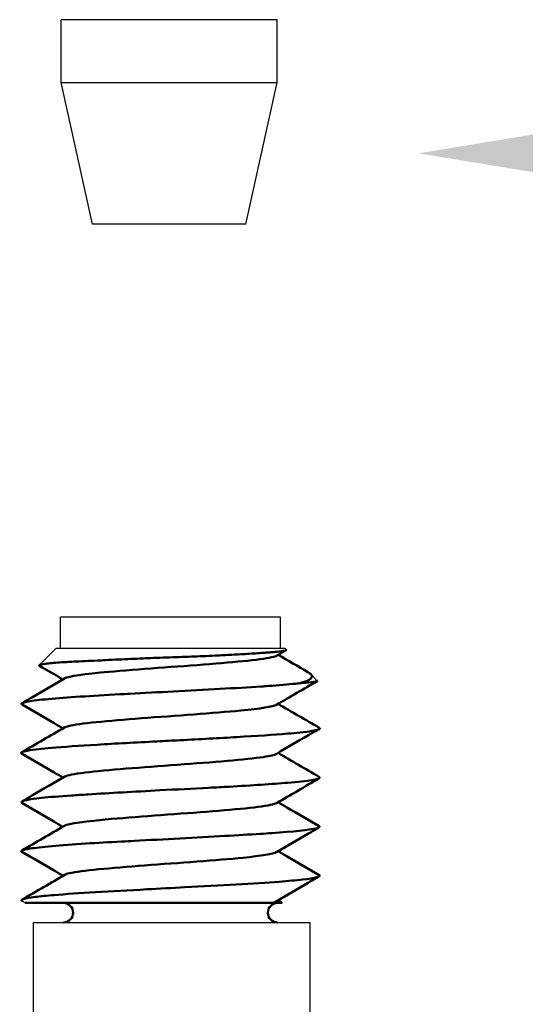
# Model space of a CAD drawing. Header units: inches. Extents: x 0.2 to 10.9, y 0.3 to 8.6.
# Tile 20 of 22: x 8.324 to 8.807, y 5.223 to 6.163. Entities that reach past the tile are written whole.
import ezdxf
from ezdxf import colors
from ezdxf.entities.mleader import LeaderData, LeaderLine
from ezdxf.math import Vec2, Vec3

# ---------------------------------------------------------------- set-up
doc = ezdxf.new("R2010")
doc.units = ezdxf.units.IN
doc.header["$MEASUREMENT"] = 0
doc.layers.add('Dimensions', color=250, linetype='Continuous')
doc.layers.add('Geometry', color=255, linetype='Continuous', lineweight=25)
doc.layers.add('Visible (ANSI)', color=7, linetype='Continuous', lineweight=50)
doc.styles.get("Standard").update_dxf_attribs({"font": 'tahoma.ttf'})

msp = doc.modelspace()

# ---------------------------------------------------------------- linework, layer by layer
at = {"layer": 'Geometry'}
for p, q in [((8.56998, 6.16269), (8.36373, 6.16269)), ((8.36373, 6.10269), (8.36373, 6.16269)), ((8.56998, 6.10269), (8.56998, 6.16269)), ((8.36373, 6.10269), (8.56998, 6.10269)), ((8.39373, 5.96769), (8.36373, 6.10269)), ((8.53998, 5.96769), (8.56998, 6.10269)), ((8.53998, 5.96769), (8.39373, 5.96769)), ((8.5732, 5.59269), (8.3632, 5.59269)), ((8.3632, 5.56269), (8.3632, 5.59269)), ((8.5732, 5.56269), (8.5732, 5.59269)), ((8.35875, 5.56269), (8.34295, 5.54688)), ((8.57764, 5.56269), (8.35875, 5.56269)), ((8.57764, 5.56269), (8.5786, 5.56173)), ((8.60207, 5.53826), (8.60838, 5.53195)), ((8.32932, 5.32011), (8.32662, 5.32168)), ((8.566, 5.32011), (8.56599, 5.32011)), ((8.33747, 5.30136), (8.60147, 5.30136)), ((8.33747, 5.19871), (8.33747, 5.30136)), ((8.60147, 5.19871), (8.60147, 5.30136))]:
    msp.add_line(p, q, dxfattribs=at)
at = {"layer": 'Visible (ANSI)'}
for centre, start, end in [((8.36592, 5.31074), 270, 90), ((8.57048, 5.31074), 90, 270)]:
    msp.add_arc(centre, 0.00937, start, end, dxfattribs=at)
for points, knots in [([(8.5786, 5.56173), (8.5786, 5.56172), (8.57861, 5.56172), (8.57862, 5.56171), (8.57885, 5.56146), (8.5787, 5.5612), (8.57816, 5.56096), (8.57794, 5.56086), (8.57765, 5.56077), (8.57731, 5.56068), (8.57581, 5.56029), (8.57313, 5.55995), (8.56938, 5.55961), (8.56789, 5.55947), (8.56623, 5.55934), (8.56441, 5.55919), (8.56259, 5.55905), (8.56061, 5.55891), (8.55848, 5.55876), (8.55404, 5.55845), (8.54897, 5.55811), (8.54336, 5.55776), (8.54079, 5.5576), (8.5381, 5.55744), (8.53531, 5.55727), (8.53253, 5.55711), (8.52965, 5.55694), (8.5267, 5.55678), (8.5216, 5.5565), (8.51627, 5.55623), (8.51073, 5.55598), (8.50683, 5.5558), (8.50283, 5.55564), (8.49875, 5.55548), (8.49527, 5.55534), (8.49174, 5.55521), (8.48817, 5.55508), (8.48037, 5.5548), (8.47239, 5.55452), (8.46439, 5.55422), (8.46014, 5.55406), (8.45589, 5.5539), (8.45164, 5.55373), (8.44843, 5.5536), (8.44522, 5.55346), (8.44205, 5.55333), (8.43407, 5.55299), (8.42627, 5.55263), (8.41879, 5.55228), (8.41445, 5.55207), (8.41021, 5.55186), (8.40611, 5.55167), (8.40348, 5.55154), (8.40092, 5.55142), (8.39842, 5.5513), (8.39012, 5.55091), (8.38254, 5.55058), (8.37579, 5.55024), (8.37337, 5.55012), (8.37105, 5.55), (8.36885, 5.54987), (8.36255, 5.54952), (8.35729, 5.54913), (8.35317, 5.54872), (8.35127, 5.54852), (8.34961, 5.54833), (8.34821, 5.54812), (8.34705, 5.54795), (8.34607, 5.54778), (8.34528, 5.54762), (8.34363, 5.54726), (8.34277, 5.54692), (8.34275, 5.54661), (8.34275, 5.54651), (8.34283, 5.54641), (8.34299, 5.54632)], [-1.4639078, -1.4639078, -1.4639078, -1.4639078, -1.4632051, -1.4632051, -1.4632051, -1.4357591, -1.4357591, -1.4357591, -1.4247463, -1.4247463, -1.4247463, -1.3771105, -1.3771105, -1.3771105, -1.3582026, -1.3582026, -1.3582026, -1.3392515, -1.3392515, -1.3392515, -1.2996633, -1.2996633, -1.2996633, -1.281484, -1.281484, -1.281484, -1.2633734, -1.2633734, -1.2633734, -1.2321388, -1.2321388, -1.2321388, -1.2101793, -1.2101793, -1.2101793, -1.1914985, -1.1914985, -1.1914985, -1.1506289, -1.1506289, -1.1506289, -1.1289338, -1.1289338, -1.1289338, -1.1124975, -1.1124975, -1.1124975, -1.0711548, -1.0711548, -1.0711548, -1.0471796, -1.0471796, -1.0471796, -1.0318657, -1.0318657, -1.0318657, -0.980947, -0.980947, -0.980947, -0.962632, -0.962632, -0.962632, -0.9101032, -0.9101032, -0.9101032, -0.8858364, -0.8858364, -0.8858364, -0.8656883, -0.8656883, -0.8656883, -0.8237776, -0.8237776, -0.8237776, -0.8102636, -0.8102636, -0.8102636, -0.8102636]), ([(8.56934, 5.55585), (8.56903, 5.55566), (8.5631, 5.55302), (8.5122, 5.54791), (8.40495, 5.54092), (8.37078, 5.53639), (8.36702, 5.53433)], [-37.567009, -37.567009, -37.567009, -37.567009, -37.493678, -36.503214, -35.51275, -34.683138, -34.683138, -34.683138, -34.683138]), ([(8.32645, 5.51061), (8.32981, 5.51256), (8.33317, 5.51451), (8.34669, 5.52237), (8.35685, 5.52827), (8.367, 5.53419)], [0, 0, 0, 0, 0.019737, 0.019737, 0.07942762, 0.07942762, 0.07942762, 0.07942762]), ([(8.59267, 5.52989), (8.59733, 5.5313), (8.6006, 5.53261), (8.60351, 5.53524), (8.6036, 5.53653), (8.60172, 5.53868), (8.60071, 5.53946), (8.59935, 5.54026)], [0.0003841, 0.0003841, 0.0003841, 0.0003841, 0.0631047, 0.0631047, 0.1166052, 0.1166052, 0.1451363, 0.1451363, 0.1451363, 0.1451363]), ([(8.32629, 5.50933), (8.32517, 5.51011), (8.32629, 5.51088), (8.32952, 5.51164), (8.33034, 5.51184), (8.33129, 5.51203), (8.33239, 5.51223), (8.3367, 5.513), (8.34316, 5.51378), (8.35172, 5.51455), (8.36833, 5.51607), (8.39286, 5.51758), (8.41968, 5.51908), (8.42292, 5.51926), (8.4262, 5.51944), (8.42951, 5.51962), (8.44287, 5.52035), (8.45686, 5.52109), (8.47085, 5.52182), (8.50095, 5.52341), (8.53101, 5.52499), (8.5549, 5.52655), (8.5572, 5.52671), (8.55944, 5.52686), (8.56164, 5.52701), (8.5716, 5.52769), (8.58035, 5.52847), (8.5875, 5.52921), (8.58939, 5.5294), (8.59117, 5.52959), (8.59284, 5.52978)], [34.473035, 34.473035, 34.473035, 34.473035, 34.783734, 34.783734, 34.783734, 34.862686, 34.862686, 34.862686, 35.174501, 35.174501, 35.174501, 35.779967, 35.779967, 35.779967, 35.853151, 35.853151, 35.853151, 36.148024, 36.148024, 36.148024, 36.782555, 36.782555, 36.782555, 36.843615, 36.843615, 36.843615, 37.121235, 37.121235, 37.121235, 37.194608, 37.194608, 37.194608, 37.194608]), ([(8.60838, 5.53195), (8.60844, 5.53189), (8.60845, 5.53182), (8.60842, 5.53176), (8.60836, 5.53165), (8.60813, 5.53154), (8.60775, 5.53143), (8.60662, 5.5311), (8.60411, 5.53076), (8.60033, 5.53038), (8.59823, 5.53016), (8.59574, 5.52994), (8.59287, 5.52971)], [-0.1210681, -0.1210681, -0.1210681, -0.1210681, -0.1102314, -0.1102314, -0.1102314, -0.090521, -0.090521, -0.090521, -0.0323753, -0.0323753, -0.0323753, -0.0001529, -0.0001529, -0.0001529, -0.0001529]), ([(8.36548, 5.4866), (8.36268, 5.48824), (8.35987, 5.48987), (8.34687, 5.49744), (8.33666, 5.50336), (8.32645, 5.50929)], [0.00335888, 0.00335888, 0.00335888, 0.00335888, 0.01984652, 0.01984652, 0.07980464, 0.07980464, 0.07980464, 0.07980464]), ([(8.56939, 5.50908), (8.56623, 5.50725), (8.53754, 5.50295), (8.43555, 5.49619), (8.37588, 5.49081), (8.36772, 5.48789), (8.36702, 5.48743)], [-31.298486, -31.298486, -31.298486, -31.298486, -30.560429, -29.569965, -28.579501, -28.397029, -28.397029, -28.397029, -28.397029]), ([(8.3264, 5.46235), (8.32545, 5.46282), (8.32532, 5.46329), (8.32607, 5.46375), (8.32771, 5.46477), (8.33355, 5.46578), (8.34245, 5.46673), (8.34598, 5.46711), (8.35003, 5.4675), (8.35453, 5.4679), (8.36618, 5.46891), (8.3811, 5.46996), (8.39822, 5.47101), (8.41568, 5.47207), (8.43539, 5.47313), (8.4552, 5.47413), (8.46262, 5.47451), (8.47007, 5.4749), (8.47748, 5.47528), (8.49611, 5.47626), (8.51477, 5.47726), (8.53164, 5.47826), (8.55041, 5.47937), (8.56691, 5.48048), (8.57982, 5.48154), (8.58435, 5.48191), (8.58844, 5.48229), (8.59207, 5.48267), (8.60096, 5.48361), (8.60713, 5.48455), (8.60958, 5.4855), (8.61099, 5.48604), (8.6112, 5.48659), (8.61029, 5.48713)], [28.174326, 28.174326, 28.174326, 28.174326, 28.358772, 28.358772, 28.358772, 28.760556, 28.760556, 28.760556, 28.919902, 28.919902, 28.919902, 29.332423, 29.332423, 29.332423, 29.752828, 29.752828, 29.752828, 29.910366, 29.910366, 29.910366, 30.306075, 30.306075, 30.306075, 30.746243, 30.746243, 30.746243, 30.90083, 30.90083, 30.90083, 31.280029, 31.280029, 31.280029, 31.497301, 31.497301, 31.497301, 31.497301]), ([(8.60892, 5.48527), (8.60589, 5.48351), (8.60286, 5.48175), (8.58958, 5.47404), (8.57934, 5.46808), (8.5691, 5.46211)], [0.00202948, 0.00202948, 0.00202948, 0.00202948, 0.01983623, 0.01983623, 0.08004186, 0.08004186, 0.08004186, 0.08004186]), ([(8.36555, 5.4396), (8.3627, 5.44127), (8.35984, 5.44293), (8.34682, 5.4505), (8.33665, 5.45641), (8.32648, 5.46231)], [0.00325359, 0.00325359, 0.00325359, 0.00325359, 0.02003351, 0.02003351, 0.07977228, 0.07977228, 0.07977228, 0.07977228]), ([(8.5691, 5.46211), (8.56746, 5.46115), (8.55304, 5.45773), (8.47603, 5.45185), (8.38881, 5.44564), (8.3696, 5.4419), (8.36731, 5.44061)], [-25.002172, -25.002172, -25.002172, -25.002172, -24.617645, -23.62718, -22.636716, -22.121116, -22.121116, -22.121116, -22.121116]), ([(8.32637, 5.41558), (8.32606, 5.41578), (8.32591, 5.41598), (8.3259, 5.41618), (8.32584, 5.41748), (8.33227, 5.41888), (8.34496, 5.42022), (8.35258, 5.42103), (8.36243, 5.42181), (8.37369, 5.42254), (8.37872, 5.42286), (8.38406, 5.42321), (8.38965, 5.42356), (8.40986, 5.42483), (8.4338, 5.42618), (8.45816, 5.42748), (8.47377, 5.42831), (8.48954, 5.42913), (8.5046, 5.42989), (8.51135, 5.43023), (8.51795, 5.43059), (8.52435, 5.43095), (8.54587, 5.43217), (8.56555, 5.43348), (8.58015, 5.43474), (8.59019, 5.4356), (8.59783, 5.43645), (8.603, 5.43724), (8.60531, 5.43759), (8.60707, 5.43797), (8.60832, 5.43834), (8.61058, 5.43902), (8.61115, 5.43971), (8.60995, 5.44042)], [21.905692, 21.905692, 21.905692, 21.905692, 21.986653, 21.986653, 21.986653, 22.51702, 22.51702, 22.51702, 22.835139, 22.835139, 22.835139, 22.977117, 22.977117, 22.977117, 23.490625, 23.490625, 23.490625, 23.819787, 23.819787, 23.819787, 23.967581, 23.967581, 23.967581, 24.464238, 24.464238, 24.464238, 24.805404, 24.805404, 24.805404, 24.958045, 24.958045, 24.958045, 25.232336, 25.232336, 25.232336, 25.232336]), ([(8.32652, 5.4169), (8.32987, 5.41885), (8.33322, 5.4208), (8.34679, 5.42868), (8.35701, 5.43463), (8.36723, 5.44058)], [0, 0, 0, 0, 0.01969193, 0.01969193, 0.07975274, 0.07975274, 0.07975274, 0.07975274]), ([(8.36537, 5.39276), (8.36251, 5.39443), (8.35964, 5.3961), (8.34661, 5.40365), (8.33644, 5.40954), (8.32628, 5.41542)], [0.00298928, 0.00298928, 0.00298928, 0.00298928, 0.01984106, 0.01984106, 0.07950407, 0.07950407, 0.07950407, 0.07950407]), ([(8.56939, 5.41523), (8.5692, 5.41512), (8.56395, 5.41255), (8.51561, 5.40751), (8.40661, 5.40043), (8.37063, 5.39582), (8.36691, 5.39366)], [-18.719236, -18.719236, -18.719236, -18.719236, -18.67486, -17.684396, -16.693931, -15.827454, -15.827454, -15.827454, -15.827454]), ([(8.57094, 5.41614), (8.57376, 5.41449), (8.57659, 5.41285), (8.58964, 5.40526), (8.59987, 5.39933), (8.6101, 5.3934)], [0.00316786, 0.00316786, 0.00316786, 0.00316786, 0.0197814, 0.0197814, 0.07984605, 0.07984605, 0.07984605, 0.07984605]), ([(8.32619, 5.36876), (8.32584, 5.36897), (8.32564, 5.36917), (8.32562, 5.36938), (8.32556, 5.37003), (8.32728, 5.37067), (8.3305, 5.37128), (8.33145, 5.37146), (8.33255, 5.37165), (8.33379, 5.37184), (8.3438, 5.3734), (8.3628, 5.37507), (8.38749, 5.37665), (8.39799, 5.37731), (8.4095, 5.37796), (8.42149, 5.37858), (8.42553, 5.37879), (8.42962, 5.37901), (8.43376, 5.37923), (8.46194, 5.38075), (8.49281, 5.38238), (8.51998, 5.38391), (8.53212, 5.3846), (8.54353, 5.38526), (8.55389, 5.38589), (8.5577, 5.38612), (8.56133, 5.38637), (8.56481, 5.38662), (8.58542, 5.38809), (8.6008, 5.38968), (8.60714, 5.39118), (8.61013, 5.39188), (8.61113, 5.39257), (8.61037, 5.39321), (8.6103, 5.39327), (8.61021, 5.39334), (8.6101, 5.3934)], [15.620191, 15.620191, 15.620191, 15.620191, 15.702056, 15.702056, 15.702056, 15.965884, 15.965884, 15.965884, 16.043868, 16.043868, 16.043868, 16.675597, 16.675597, 16.675597, 16.94412, 16.94412, 16.94412, 17.034332, 17.034332, 17.034332, 17.649139, 17.649139, 17.649139, 17.923871, 17.923871, 17.923871, 18.024796, 18.024796, 18.024796, 18.622695, 18.622695, 18.622695, 18.90455, 18.90455, 18.90455, 18.931533, 18.931533, 18.931533, 18.931533]), ([(8.61021, 5.39216), (8.60678, 5.39017), (8.60335, 5.38819), (8.58973, 5.38029), (8.57954, 5.37438), (8.56936, 5.36845)], [0, 0, 0, 0, 0.02012165, 0.02012165, 0.07997844, 0.07997844, 0.07997844, 0.07997844]), ([(8.3656, 5.34592), (8.36278, 5.34756), (8.35996, 5.3492), (8.34688, 5.35681), (8.33662, 5.36277), (8.32636, 5.36873)], [0.00317757, 0.00317757, 0.00317757, 0.00317757, 0.01976695, 0.01976695, 0.08005272, 0.08005272, 0.08005272, 0.08005272]), ([(8.56936, 5.36845), (8.56633, 5.36669), (8.5392, 5.36247), (8.43912, 5.35579), (8.37711, 5.35036), (8.36802, 5.34739), (8.36717, 5.34688)], [-12.448553, -12.448553, -12.448553, -12.448553, -11.741611, -10.751147, -9.760682, -9.557534, -9.557534, -9.557534, -9.557534]), ([(8.57095, 5.36938), (8.57381, 5.36771), (8.57668, 5.36604), (8.58973, 5.35846), (8.59992, 5.35255), (8.61012, 5.34664)], [0.00311912, 0.00311912, 0.00311912, 0.00311912, 0.01996449, 0.01996449, 0.07981643, 0.07981643, 0.07981643, 0.07981643]), ([(8.32661, 5.32174), (8.32421, 5.32308), (8.32831, 5.32444), (8.33901, 5.32577), (8.34382, 5.32637), (8.34995, 5.32696), (8.35711, 5.32754), (8.37895, 5.32933), (8.41124, 5.3312), (8.44554, 5.33303), (8.45755, 5.33367), (8.4698, 5.3343), (8.48186, 5.33493), (8.51549, 5.33668), (8.54862, 5.33849), (8.57191, 5.34028), (8.58082, 5.34096), (8.58829, 5.34164), (8.59422, 5.34231), (8.6068, 5.34373), (8.61259, 5.34519), (8.61011, 5.34664)], [9.32623, 9.32623, 9.32623, 9.32623, 9.860793, 9.860793, 9.860793, 10.101083, 10.101083, 10.101083, 10.834656, 10.834656, 10.834656, 11.091547, 11.091547, 11.091547, 11.808038, 11.808038, 11.808038, 12.082011, 12.082011, 12.082011, 12.662964, 12.662964, 12.662964, 12.662964]), ([(8.60965, 5.34506), (8.60634, 5.34314), (8.60303, 5.34122), (8.58951, 5.33336), (8.5793, 5.32742), (8.5691, 5.32147)], [0.00020883, 0.00020883, 0.00020883, 0.00020883, 0.01966486, 0.01966486, 0.07965374, 0.07965374, 0.07965374, 0.07965374]), ([(8.32933, 5.32011), (8.32935, 5.32011), (8.34257, 5.32011), (8.36688, 5.32011), (8.39539, 5.32011), (8.43946, 5.32011), (8.47942, 5.32011), (8.51537, 5.32011), (8.54762, 5.32011), (8.56047, 5.32011), (8.5623, 5.32011), (8.56373, 5.32011), (8.56477, 5.32011)], [-0.6017564, -0.6017564, -0.6017564, -0.6017564, -0.4246218, -0.4246218, -0.4246218, -0.2168664, -0.2168664, -0.2168664, -0.0299995, -0.0299995, -0.0299995, -0.0033783, -0.0033783, -0.0033783, -0.0033783]), ([(8.56478, 5.32011), (8.56484, 5.32011), (8.56491, 5.32011), (8.56503, 5.32011), (8.56508, 5.32011), (8.56513, 5.32011)], [-0.003260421, -0.003260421, -0.003260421, -0.003260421, -0.001540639, -0.001540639, 0, 0, 0, 0])]:
    msp.add_open_spline(points, degree=3, knots=knots, dxfattribs=at)
for points in [[(8.57839, 5.56111), (8.57839, 5.56111), (8.57839, 5.56111), (8.57839, 5.56111)], [(8.57809, 5.56093), (8.57517, 5.55924), (8.57225, 5.55754), (8.56934, 5.55585)], [(8.57093, 5.55677), (8.5804, 5.55126), (8.58987, 5.54575), (8.59935, 5.54025)], [(8.36549, 5.53331), (8.358, 5.53766), (8.3505, 5.54201), (8.34301, 5.54635)], [(8.60817, 5.53158), (8.59524, 5.52409), (8.58231, 5.51659), (8.56939, 5.50908)], [(8.60824, 5.53162), (8.60824, 5.53162), (8.60824, 5.53162), (8.60824, 5.53162)], [(8.57089, 5.50996), (8.584, 5.50233), (8.59712, 5.49473), (8.61024, 5.48713)], [(8.32614, 5.4638), (8.33972, 5.47166), (8.3533, 5.47953), (8.36687, 5.48741)], [(8.57086, 5.46313), (8.58388, 5.45555), (8.59692, 5.44798), (8.60996, 5.44042)], [(8.60992, 5.43875), (8.5964, 5.43092), (8.58289, 5.42309), (8.56939, 5.41523)], [(8.32616, 5.37004), (8.33975, 5.3779), (8.35333, 5.38577), (8.36691, 5.39366)], [(8.32654, 5.3232), (8.34009, 5.33107), (8.35364, 5.33894), (8.36718, 5.34683)], [(8.56523, 5.32011), (8.5652, 5.3201), (8.56517, 5.3201), (8.56514, 5.32009)], [(8.56523, 5.32011), (8.56549, 5.32011), (8.56574, 5.32011), (8.56599, 5.32011)], [(8.56577, 5.32027), (8.5656, 5.32023), (8.56542, 5.32018), (8.56524, 5.32014)], [(8.5691, 5.32147), (8.56841, 5.32107), (8.5673, 5.32067), (8.56577, 5.32027)], [(8.56599, 5.32011), (8.56599, 5.32011), (8.56599, 5.32011), (8.56599, 5.32011)], [(8.566, 5.32011), (8.57188, 5.32011), (8.57472, 5.32011), (8.57472, 5.32011)], [(8.57074, 5.32243), (8.57207, 5.32166), (8.57339, 5.32089), (8.57472, 5.32011)]]:
    msp.add_open_spline(points, degree=3, dxfattribs=at)

# ---------------------------------------------------------------- leaders
at = {"layer": 'Dimensions'}
ml = msp.add_multileader_mtext('Standard', dxfattribs=at)
ml.set_content('FERRULE', color=256)
ml.set_leader_properties()
ml.build(insert=Vec2(0, 0))
ml.multileader.update_dxf_attribs({"text_left_attachment_type": 2, "text_right_attachment_type": 2, "dogleg_length": 0.36, "arrow_head_size": 0.12})
ctx = ml.context
ctx.base_point, ctx.char_height, ctx.arrow_head_size, ctx.landing_gap_size, ctx.plane_origin = Vec3(9.4067, 6.03519), 0.12, 0.12, 0.09, Vec3(8.50498, 6.03519)
ctx.left_attachment, ctx.right_attachment = 2, 2
notes = []
notes.append((ctx, [(0, (1, 1, 0), (9.0467, 6.03519), (1, 0), 0.36, [(0, [(8.70498, 6.03519)], 0, [])])]))
ctx.mtext.insert, ctx.mtext.flow_direction = Vec3(9.4967, 6.09644), 5
for ctx, leaders in notes:
    for number, flags, end, landing, length, lines in leaders:
        leader = LeaderData()
        leader.index, (leader.has_last_leader_line, leader.has_dogleg_vector, leader.attachment_direction) = number, flags
        leader.last_leader_point, leader.dogleg_vector, leader.dogleg_length = Vec3(end), Vec3(landing), length
        for number, points, colour, breaks in lines:
            line = LeaderLine()
            line.index, line.vertices, line.color, line.breaks = number, Vec3.list(points), colors.encode_raw_color(colour), breaks
            leader.lines.append(line)
        ctx.leaders.append(leader)

doc.saveas('drawing.dxf')
